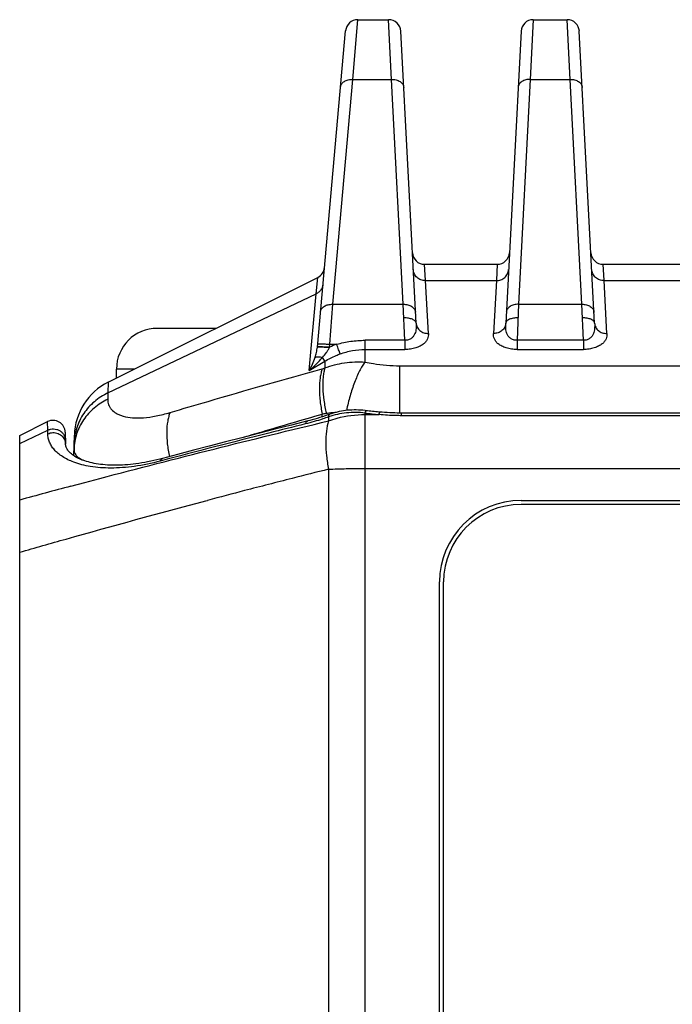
# Model space of a CAD drawing. Header units: millimetres. Extents: x 91 to 529, y 19 to 401.
# Tile 3 of 45: x 113 to 129, y 110 to 134. Entities that reach past the tile are written whole.
import ezdxf

# ---------------------------------------------------------------- set-up
doc = ezdxf.new("R2010")
doc.units = ezdxf.units.MM
doc.header["$LTSCALE"] = 32.67
doc.layers.add('00_COMPONENTS', color=7, linetype='CONTINUOUS')

msp = doc.modelspace()

# ---------------------------------------------------------------- linework, layer by layer
at = {"layer": '00_COMPONENTS', "color": 4}
for p, q in [((121.217, 132.836), (121.34, 134.301)), ((122.168, 132.836), (122.096, 134.301)), ((125.645, 134.301), (125.573, 132.836)), ((126.548, 132.836), (126.476, 134.301)), ((120.724, 127.321), (121.217, 132.836)), ((121.217, 132.836), (122.168, 132.836)), ((122.457, 127.321), (122.168, 132.836)), ((125.573, 132.836), (125.284, 127.321)), ((125.573, 132.836), (126.548, 132.836)), ((126.837, 127.321), (126.548, 132.836)), ((123.002, 127.901), (122.98, 128.301)), ((124.761, 128.301), (124.74, 127.901)), ((127.381, 127.901), (127.36, 128.301)), ((120.321, 127.579), (120.358, 127.981)), ((123.071, 126.605), (123.002, 127.901)), ((123.002, 127.901), (124.74, 127.901)), ((124.74, 127.901), (124.671, 126.605)), ((127.45, 126.605), (127.381, 127.901)), ((127.381, 127.901), (129.47, 127.901)), ((115.211, 125.148), (120.321, 127.579)), ((120.151, 125.698), (120.321, 127.579)), ((120.654, 126.339), (120.724, 127.321)), ((120.724, 127.321), (122.457, 127.321)), ((122.494, 126.438), (122.457, 127.321)), ((125.284, 127.321), (125.247, 126.438)), ((125.284, 127.321), (126.837, 127.321)), ((126.874, 126.438), (126.837, 127.321)), ((120.648, 126.27), (120.654, 126.339)), ((120.654, 126.339), (120.823, 126.339)), ((121.518, 125.903), (121.518, 126.438)), ((122.494, 126.438), (121.518, 126.438)), ((122.494, 126.438), (122.494, 126.212)), ((125.247, 126.438), (125.247, 126.212)), ((126.874, 126.438), (125.247, 126.438)), ((126.874, 126.438), (126.874, 126.212)), ((120.645, 126.262), (120.648, 126.27)), ((121.518, 126.212), (122.494, 126.212)), ((125.247, 126.212), (126.874, 126.212)), ((120.151, 125.698), (120.534, 125.925)), ((120.534, 125.925), (120.534, 125.759)), ((115.858, 125.731), (115.42, 125.731)), ((122.367, 125.813), (122.367, 124.654)), ((122.367, 125.813), (172.323, 125.813)), ((115.216, 125.41), (115.211, 125.148)), ((115.211, 125.148), (115.207, 124.99)), ((120.469, 124.56), (120.469, 124.628)), ((121.518, 90.001), (121.518, 124.654)), ((121.518, 124.617), (121.862, 124.617)), ((122.415, 124.589), (122.415, 124.653)), ((113.733, 124.233), (113.728, 124.442)), ((120.623, 124.557), (120.623, 124.46)), ((172.276, 124.589), (122.415, 124.589)), ((113.045, 123.906), (113.733, 124.233)), ((113.736, 124.143), (113.733, 124.233)), ((120.623, 123.276), (120.623, 94.825)), ((121.518, 123.295), (173.173, 123.295)), ((114.303, 122.861), (114.642, 122.952)), ((114.642, 122.952), (114.763, 122.984)), ((114.763, 122.984), (115.015, 123.051)), ((117.611, 122.501), (117.653, 122.512))]:
    msp.add_line(p, q, dxfattribs=at)
at = {"layer": '00_COMPONENTS', "color": 7}
for p, q in [((121.34, 134.301), (122.096, 134.301)), ((125.645, 134.301), (126.476, 134.301)), ((120.348, 126.268), (121.041, 134.027)), ((122.771, 126.856), (122.396, 134.016)), ((125.346, 134.016), (124.97, 126.856)), ((127.151, 126.856), (126.775, 134.016)), ((122.98, 128.301), (124.761, 128.301)), ((127.36, 128.301), (129.491, 128.301)), ((115.216, 125.41), (120.358, 127.981)), ((117.858, 126.731), (116.42, 126.731)), ((115.42, 125.512), (115.42, 125.731)), ((172.276, 124.653), (122.415, 124.653)), ((113.045, 124.101), (113.728, 124.442)), ((114.162, 124.182), (114.17, 123.897)), ((113.045, 94.001), (113.045, 124.101)), ((114.374, 123.606), (114.388, 124.107)), ((125.345, 122.511), (169.345, 122.511)), ((169.345, 122.411), (125.345, 122.411)), ((123.345, 93.614), (123.345, 120.511)), ((123.445, 93.731), (123.445, 120.511))]:
    msp.add_line(p, q, dxfattribs=at)
for points in [[(120.657, 124.624), (120.606, 124.606), (120.54, 124.583), (120.475, 124.562), (120.411, 124.542), (120.347, 124.523), (120.284, 124.505), (120.222, 124.487), (120.161, 124.471), (120.113, 124.459)], [(121.557, 124.711), (121.519, 124.716), (121.465, 124.721), (121.411, 124.725), (121.357, 124.728), (121.303, 124.729), (121.25, 124.729), (121.196, 124.727), (121.144, 124.724), (121.091, 124.72), (121.039, 124.714), (120.988, 124.707), (120.937, 124.698), (120.886, 124.688), (120.836, 124.677), (120.787, 124.664), (120.738, 124.65), (120.69, 124.635), (120.657, 124.624)], [(121.886, 124.676), (121.863, 124.678), (121.823, 124.681), (121.783, 124.685), (121.743, 124.689), (121.703, 124.693), (121.663, 124.698), (121.623, 124.703), (121.582, 124.708), (121.557, 124.711)], [(122.415, 124.653), (122.371, 124.654), (122.31, 124.654), (122.248, 124.656), (122.186, 124.658), (122.124, 124.66), (122.062, 124.663), (121.999, 124.667), (121.935, 124.672), (121.886, 124.676)], [(120.113, 124.459), (119.713, 124.358), (119.302, 124.255), (118.895, 124.151), (118.492, 124.048), (118.093, 123.945), (117.698, 123.843), (117.307, 123.741), (116.921, 123.639), (116.551, 123.541)], [(114.394, 123.593), (114.366, 123.612), (114.34, 123.631), (114.315, 123.65), (114.292, 123.669), (114.272, 123.688), (114.254, 123.707), (114.237, 123.727), (114.223, 123.746), (114.21, 123.765), (114.2, 123.783), (114.191, 123.802), (114.184, 123.82), (114.178, 123.839), (114.174, 123.859), (114.171, 123.879), (114.17, 123.897)], [(116.551, 123.541), (116.487, 123.524), (116.41, 123.505), (116.334, 123.487), (116.259, 123.471), (116.185, 123.456), (116.112, 123.442), (116.04, 123.43), (115.969, 123.419), (115.899, 123.409), (115.83, 123.4), (115.762, 123.393), (115.695, 123.387), (115.629, 123.382), (115.564, 123.378), (115.5, 123.375), (115.437, 123.374), (115.376, 123.374), (115.315, 123.374), (115.256, 123.376), (115.198, 123.379), (115.14, 123.384), (115.085, 123.389), (115.03, 123.395), (114.977, 123.402), (114.925, 123.411), (114.874, 123.42), (114.825, 123.43), (114.777, 123.441), (114.731, 123.453), (114.687, 123.466), (114.644, 123.479), (114.603, 123.494), (114.564, 123.509), (114.527, 123.525), (114.491, 123.541), (114.457, 123.558), (114.425, 123.575), (114.394, 123.593)]]:
    msp.add_lwpolyline(points, dxfattribs=at)
for centre, radius, start, end in [((121.34, 134.001), 0.3, 90, 174.9), ((122.096, 134.001), 0.3, 3, 90), ((125.645, 134.001), 0.3, 90, 177), ((126.476, 134.001), 0.3, 3, 90), ((122.98, 128.601), 0.3, 183, 270), ((124.761, 128.601), 0.3, 270, 357), ((127.36, 128.601), 0.3, 183, 270), ((120.224, 128.249), 0.3, 296.5651, 354.9), ((116.42, 125.731), 1, 90, 180), ((115.887, 124.068), 1.5, 116.5651, 178.5), ((113.862, 124.174), 0.3, 1.5, 116.5651), ((125.345, 120.511), 2, 90, 180), ((125.345, 120.511), 1.9, 90, 180)]:
    msp.add_arc(centre, radius, start, end, dxfattribs=at)
at = {"layer": '00_COMPONENTS', "color": 4}
for centre, radius, start, end in [((121.546, 124.235), 2.225, 108.9585, 113.7898), ((119.524, 129.13), 3.519, 285.5875, 286.6829), ((118.919, 132.92), 8.435, 280.5904, 281.2808), ((122.417, 131.319), 6.725, 262.3114, 265.263), ((113.898, 123.89), 0.272, 1.5708, 17.641), ((183.578, -127.609), 258.663, 104.08646, 104.29035), ((180.49, -115.496), 246.163, 104.28974, 104.57), ((163.777, -61.457), 190.842, 105.02498, 105.41628), ((177.377, -103.513), 233.782, 104.57046, 104.80152)]:
    msp.add_arc(centre, radius, start, end, dxfattribs=at)
for points, knots in [([(120.918, 132.651), (120.919, 132.664), (120.925, 132.691), (120.945, 132.728), (120.974, 132.761), (121.026, 132.8), (121.108, 132.832), (121.18, 132.838), (121.217, 132.836)], [0, 0, 0, 0, 0.103999, 0.211517, 0.325299, 0.446866, 0.712449, 1, 1, 1, 1]), ([(122.168, 132.836), (122.206, 132.837), (122.279, 132.83), (122.362, 132.795), (122.414, 132.754), (122.443, 132.72), (122.462, 132.681), (122.467, 132.653), (122.468, 132.64)], [0, 0, 0, 0, 0.287326, 0.553273, 0.674987, 0.788795, 0.896201, 1, 1, 1, 1]), ([(125.573, 132.836), (125.535, 132.837), (125.462, 132.83), (125.379, 132.795), (125.327, 132.754), (125.298, 132.72), (125.279, 132.681), (125.274, 132.653), (125.273, 132.64)], [0, 0, 0, 0, 0.287326, 0.553273, 0.674987, 0.788795, 0.896201, 1, 1, 1, 1]), ([(126.548, 132.836), (126.586, 132.837), (126.659, 132.83), (126.742, 132.795), (126.794, 132.754), (126.823, 132.72), (126.841, 132.681), (126.847, 132.653), (126.848, 132.64)], [0, 0, 0, 0, 0.287326, 0.553273, 0.674987, 0.788795, 0.896201, 1, 1, 1, 1]), ([(123.002, 127.901), (122.964, 127.901), (122.888, 127.914), (122.791, 127.973), (122.723, 128.062), (122.704, 128.135), (122.702, 128.171)], [0, 0, 0, 0, 0.255742, 0.508014, 0.755637, 1, 1, 1, 1]), ([(124.74, 127.901), (124.777, 127.901), (124.853, 127.914), (124.951, 127.973), (125.019, 128.062), (125.037, 128.135), (125.039, 128.171)], [0, 0, 0, 0, 0.255742, 0.508014, 0.755637, 1, 1, 1, 1]), ([(127.381, 127.901), (127.344, 127.901), (127.268, 127.914), (127.17, 127.973), (127.102, 128.062), (127.084, 128.135), (127.082, 128.171)], [0, 0, 0, 0, 0.255742, 0.508014, 0.755637, 1, 1, 1, 1]), ([(120.486, 127.808), (120.484, 127.783), (120.473, 127.736), (120.438, 127.67), (120.386, 127.616), (120.344, 127.589), (120.321, 127.579)], [0, 0, 0, 0, 0.246267, 0.4943, 0.745386, 1, 1, 1, 1]), ([(120.426, 127.135), (120.427, 127.149), (120.433, 127.175), (120.453, 127.213), (120.482, 127.246), (120.534, 127.285), (120.616, 127.316), (120.688, 127.322), (120.724, 127.321)], [0, 0, 0, 0, 0.103999, 0.211517, 0.325299, 0.446866, 0.712449, 1, 1, 1, 1]), ([(122.457, 127.321), (122.495, 127.322), (122.568, 127.314), (122.651, 127.28), (122.703, 127.239), (122.732, 127.204), (122.751, 127.165), (122.756, 127.138), (122.757, 127.124)], [0, 0, 0, 0, 0.287326, 0.553273, 0.674987, 0.788795, 0.896201, 1, 1, 1, 1]), ([(125.284, 127.321), (125.246, 127.322), (125.173, 127.314), (125.09, 127.28), (125.038, 127.239), (125.009, 127.204), (124.99, 127.165), (124.985, 127.138), (124.984, 127.124)], [0, 0, 0, 0, 0.287326, 0.553273, 0.674987, 0.788795, 0.896201, 1, 1, 1, 1]), ([(126.837, 127.321), (126.875, 127.322), (126.948, 127.314), (127.031, 127.28), (127.083, 127.239), (127.112, 127.204), (127.131, 127.165), (127.136, 127.138), (127.137, 127.124)], [0, 0, 0, 0, 0.287326, 0.553273, 0.674987, 0.788795, 0.896201, 1, 1, 1, 1]), ([(122.771, 126.856), (122.771, 126.865), (122.765, 126.885), (122.746, 126.911), (122.717, 126.935), (122.679, 126.954), (122.634, 126.969), (122.565, 126.984), (122.509, 126.987), (122.472, 126.985)], [0, 0, 0, 0, 0.08063, 0.170079, 0.273915, 0.394048, 0.529743, 0.678535, 1, 1, 1, 1]), ([(122.771, 126.856), (122.773, 126.813), (122.774, 126.749), (122.762, 126.663), (122.743, 126.599), (122.71, 126.537), (122.657, 126.483), (122.583, 126.444), (122.525, 126.437), (122.494, 126.438)], [0, 0, 0, 0, 0.222088, 0.335487, 0.450882, 0.570456, 0.698917, 0.842326, 1, 1, 1, 1]), ([(122.771, 126.856), (122.772, 126.839), (122.777, 126.805), (122.803, 126.74), (122.861, 126.67), (122.958, 126.616), (123.033, 126.604), (123.071, 126.605)], [0, 0, 0, 0, 0.118272, 0.237639, 0.481804, 0.736917, 1, 1, 1, 1]), ([(124.97, 126.856), (124.969, 126.839), (124.964, 126.805), (124.939, 126.74), (124.881, 126.67), (124.783, 126.616), (124.708, 126.604), (124.671, 126.605)], [0, 0, 0, 0, 0.118271, 0.237638, 0.481803, 0.736917, 1, 1, 1, 1]), ([(125.247, 126.438), (125.217, 126.437), (125.158, 126.444), (125.084, 126.483), (125.031, 126.537), (124.998, 126.599), (124.98, 126.663), (124.968, 126.749), (124.968, 126.813), (124.97, 126.856)], [0, 0, 0, 0, 0.157675, 0.301083, 0.429545, 0.549117, 0.664513, 0.777913, 1, 1, 1, 1]), ([(125.27, 126.985), (125.232, 126.987), (125.177, 126.984), (125.107, 126.969), (125.062, 126.954), (125.024, 126.935), (124.995, 126.911), (124.976, 126.885), (124.971, 126.865), (124.97, 126.856)], [0, 0, 0, 0, 0.321465, 0.470258, 0.605952, 0.726085, 0.829921, 0.91937, 1, 1, 1, 1]), ([(127.151, 126.856), (127.15, 126.865), (127.145, 126.885), (127.126, 126.911), (127.097, 126.935), (127.059, 126.954), (127.014, 126.969), (126.944, 126.984), (126.889, 126.987), (126.851, 126.985)], [0, 0, 0, 0, 0.08063, 0.170079, 0.273915, 0.394048, 0.529743, 0.678535, 1, 1, 1, 1]), ([(127.151, 126.856), (127.153, 126.813), (127.153, 126.749), (127.141, 126.663), (127.122, 126.599), (127.089, 126.537), (127.037, 126.483), (126.963, 126.444), (126.904, 126.437), (126.874, 126.438)], [0, 0, 0, 0, 0.222088, 0.335487, 0.450882, 0.570456, 0.698917, 0.842326, 1, 1, 1, 1]), ([(127.151, 126.856), (127.152, 126.839), (127.157, 126.805), (127.182, 126.74), (127.24, 126.67), (127.338, 126.616), (127.413, 126.604), (127.45, 126.605)], [0, 0, 0, 0, 0.118272, 0.237639, 0.481804, 0.736917, 1, 1, 1, 1]), ([(123.071, 126.605), (123.072, 126.583), (123.071, 126.539), (123.053, 126.471), (123.014, 126.405), (122.952, 126.343), (122.867, 126.289), (122.758, 126.246), (122.631, 126.219), (122.541, 126.212), (122.494, 126.212)], [0, 0, 0, 0, 0.083389, 0.170114, 0.265118, 0.374432, 0.503076, 0.652909, 0.821113, 1, 1, 1, 1]), ([(125.247, 126.212), (125.2, 126.212), (125.11, 126.219), (124.983, 126.246), (124.875, 126.289), (124.789, 126.343), (124.727, 126.405), (124.689, 126.471), (124.671, 126.539), (124.67, 126.583), (124.671, 126.605)], [0, 0, 0, 0, 0.178887, 0.347091, 0.496924, 0.625568, 0.734882, 0.829886, 0.916611, 1, 1, 1, 1]), ([(127.45, 126.605), (127.451, 126.583), (127.45, 126.539), (127.432, 126.471), (127.394, 126.405), (127.332, 126.343), (127.246, 126.289), (127.138, 126.246), (127.011, 126.219), (126.92, 126.212), (126.874, 126.212)], [0, 0, 0, 0, 0.083389, 0.170114, 0.265118, 0.374432, 0.503076, 0.652909, 0.821113, 1, 1, 1, 1]), ([(120.356, 126.35), (120.356, 126.35), (120.358, 126.351), (120.362, 126.352), (120.37, 126.353), (120.38, 126.354), (120.392, 126.354), (120.414, 126.354), (120.446, 126.353), (120.491, 126.351), (120.542, 126.348), (120.597, 126.343), (120.635, 126.34), (120.654, 126.339)], [0, 0, 0, 0, 0.006989, 0.022164, 0.046375, 0.079587, 0.121551, 0.1719, 0.295813, 0.446686, 0.618799, 0.805604, 1, 1, 1, 1]), ([(120.823, 126.339), (120.936, 126.371), (121.166, 126.421), (121.4, 126.438), (121.518, 126.438)], [0, 0, 0, 0, 0.499994, 1, 1, 1, 1]), ([(120.906, 126.104), (120.894, 126.136), (120.866, 126.214), (120.839, 126.293), (120.823, 126.339)], [0, 0, 0, 0, 0.417529, 1, 1, 1, 1]), ([(120.293, 126.02), (120.306, 126.059), (120.329, 126.14), (120.344, 126.224), (120.348, 126.268)], [0, 0, 0, 0, 0.48132, 1, 1, 1, 1]), ([(120.348, 126.268), (120.348, 126.269), (120.35, 126.27), (120.355, 126.272), (120.361, 126.273), (120.365, 126.274)], [0, 0, 0, 0, 0.10976, 0.303319, 1, 1, 1, 1]), ([(120.349, 126.281), (120.349, 126.282), (120.351, 126.283), (120.355, 126.284), (120.361, 126.284), (120.365, 126.285), (120.368, 126.285)], [0, 0, 0, 0, 0.092496, 0.283393, 0.585652, 1, 1, 1, 1]), ([(120.365, 126.274), (120.371, 126.274), (120.385, 126.275), (120.422, 126.276), (120.479, 126.274), (120.558, 126.27), (120.615, 126.265), (120.645, 126.262)], [0, 0, 0, 0, 0.065728, 0.153401, 0.386314, 0.677501, 1, 1, 1, 1]), ([(120.368, 126.285), (120.382, 126.286), (120.419, 126.285), (120.483, 126.283), (120.561, 126.277), (120.618, 126.273), (120.648, 126.27)], [0, 0, 0, 0, 0.156097, 0.389861, 0.680024, 1, 1, 1, 1]), ([(120.474, 126.018), (120.507, 126.056), (120.554, 126.113), (120.61, 126.196), (120.635, 126.24), (120.645, 126.262)], [0, 0, 0, 0, 0.497116, 0.747618, 1, 1, 1, 1]), ([(120.534, 125.925), (120.622, 125.979), (120.745, 126.043), (120.874, 126.092), (120.906, 126.104)], [0, 0, 0, 0, 0.749749, 1, 1, 1, 1]), ([(120.906, 126.104), (121.004, 126.139), (121.206, 126.193), (121.414, 126.212), (121.518, 126.212)], [0, 0, 0, 0, 0.499935, 1, 1, 1, 1]), ([(120.151, 125.698), (120.179, 125.748), (120.232, 125.853), (120.275, 125.962), (120.293, 126.02)], [0, 0, 0, 0, 0.486049, 1, 1, 1, 1]), ([(120.151, 125.698), (120.209, 125.746), (120.322, 125.848), (120.426, 125.96), (120.474, 126.018)], [0, 0, 0, 0, 0.49672, 1, 1, 1, 1]), ([(120.293, 126.02), (120.303, 126.025), (120.327, 126.033), (120.369, 126.036), (120.42, 126.031), (120.455, 126.023), (120.474, 126.018)], [0, 0, 0, 0, 0.17647, 0.404094, 0.681418, 1, 1, 1, 1]), ([(120.534, 125.925), (120.525, 125.938), (120.505, 125.969), (120.486, 126), (120.474, 126.018)], [0, 0, 0, 0, 0.42399, 1, 1, 1, 1]), ([(120.534, 125.759), (120.688, 125.819), (121.014, 125.903), (121.35, 125.915), (121.518, 125.903)], [0, 0, 0, 0, 0.495131, 1, 1, 1, 1]), ([(121.518, 125.903), (121.494, 125.871), (121.447, 125.8), (121.381, 125.683), (121.318, 125.549), (121.235, 125.347), (121.145, 125.069), (121.089, 124.837), (121.064, 124.717)], [0, 0, 0, 0, 0.093723, 0.199117, 0.315132, 0.440411, 0.712174, 1, 1, 1, 1]), ([(121.518, 125.903), (121.586, 125.889), (121.866, 125.836), (122.152, 125.813), (122.367, 125.813)], [0, 0, 0, 0, 0.243925, 1, 1, 1, 1]), ([(116.734, 124.666), (117.045, 124.758), (118.287, 125.124), (119.533, 125.48), (120.469, 125.741)], [0, 0, 0, 0, 0.249978, 1, 1, 1, 1]), ([(120.469, 125.741), (120.457, 125.706), (120.435, 125.633), (120.405, 125.469), (120.391, 125.238), (120.411, 124.939), (120.446, 124.734), (120.469, 124.628)], [0, 0, 0, 0, 0.097537, 0.20441, 0.444017, 0.71241, 1, 1, 1, 1]), ([(120.534, 125.759), (120.523, 125.725), (120.505, 125.651), (120.48, 125.488), (120.475, 125.257), (120.503, 124.959), (120.544, 124.753), (120.569, 124.648)], [0, 0, 0, 0, 0.096065, 0.202001, 0.441141, 0.710515, 1, 1, 1, 1]), ([(115.211, 125.148), (115.091, 125.092), (114.867, 124.947), (114.602, 124.651), (114.43, 124.298), (114.386, 124.04), (114.382, 123.912)], [0, 0, 0, 0, 0.254591, 0.50573, 0.753776, 1, 1, 1, 1]), ([(115.207, 124.99), (115.087, 124.934), (114.863, 124.792), (114.641, 124.546), (114.511, 124.321), (114.439, 124.143), (114.393, 123.956), (114.38, 123.829), (114.379, 123.765)], [0, 0, 0, 0, 0.255134, 0.506179, 0.630556, 0.754165, 0.877224, 1, 1, 1, 1]), ([(115.207, 124.99), (115.207, 124.968), (115.209, 124.923), (115.226, 124.858), (115.254, 124.796), (115.312, 124.719), (115.395, 124.655), (115.497, 124.606), (115.627, 124.563), (115.824, 124.532), (116.095, 124.534), (116.405, 124.578), (116.621, 124.632), (116.734, 124.666)], [0, 0, 0, 0, 0.038381, 0.075766, 0.113302, 0.152205, 0.23844, 0.288025, 0.342852, 0.470142, 0.62288, 0.800589, 1, 1, 1, 1]), ([(116.734, 124.666), (116.721, 124.634), (116.698, 124.564), (116.664, 124.408), (116.647, 124.184), (116.663, 123.892), (116.696, 123.689), (116.719, 123.585)], [0, 0, 0, 0, 0.095272, 0.200291, 0.438055, 0.707731, 1, 1, 1, 1]), ([(118.499, 124.05), (118.663, 124.099), (119.319, 124.294), (119.976, 124.486), (120.469, 124.628)], [0, 0, 0, 0, 0.250055, 1, 1, 1, 1]), ([(120.569, 124.648), (120.59, 124.652), (120.673, 124.666), (120.758, 124.672), (120.822, 124.673)], [0, 0, 0, 0, 0.248042, 1, 1, 1, 1]), ([(121.518, 124.654), (121.366, 124.672), (121.062, 124.675), (120.764, 124.608), (120.623, 124.557)], [0, 0, 0, 0, 0.50534, 1, 1, 1, 1]), ([(120.623, 124.557), (120.624, 124.566), (120.626, 124.579), (120.632, 124.597), (120.639, 124.609), (120.647, 124.619), (120.654, 124.623), (120.657, 124.624)], [0, 0, 0, 0, 0.324026, 0.53013, 0.707, 0.86031, 1, 1, 1, 1]), ([(120.623, 124.46), (120.693, 124.486), (120.982, 124.578), (121.288, 124.617), (121.518, 124.617)], [0, 0, 0, 0, 0.245298, 1, 1, 1, 1]), ([(121.518, 124.654), (121.521, 124.663), (121.527, 124.678), (121.536, 124.694), (121.543, 124.704), (121.549, 124.709), (121.554, 124.711), (121.557, 124.711)], [0, 0, 0, 0, 0.379006, 0.668534, 0.77959, 0.86948, 1, 1, 1, 1]), ([(121.862, 124.617), (121.864, 124.625), (121.867, 124.637), (121.871, 124.652), (121.874, 124.66), (121.878, 124.667), (121.881, 124.672), (121.884, 124.676), (121.886, 124.676)], [0, 0, 0, 0, 0.403683, 0.567494, 0.704871, 0.815529, 0.899865, 1, 1, 1, 1]), ([(122.415, 124.589), (122.368, 124.589), (122.184, 124.591), (122, 124.603), (121.862, 124.617)], [0, 0, 0, 0, 0.250723, 1, 1, 1, 1]), ([(115.015, 123.051), (115.947, 123.297), (117.813, 123.777), (119.686, 124.235), (120.623, 124.46)], [0, 0, 0, 0, 0.499864, 1, 1, 1, 1]), ([(120.052, 124.385), (119.755, 124.311), (118.567, 124.015), (117.381, 123.71), (116.494, 123.476)], [0, 0, 0, 0, 0.249969, 1, 1, 1, 1]), ([(120.623, 124.557), (120.575, 124.54), (120.387, 124.476), (120.196, 124.421), (120.052, 124.385)], [0, 0, 0, 0, 0.254959, 1, 1, 1, 1]), ([(120.052, 124.385), (120.055, 124.395), (120.062, 124.412), (120.076, 124.435), (120.093, 124.451), (120.107, 124.457), (120.113, 124.459)], [0, 0, 0, 0, 0.300769, 0.562137, 0.790714, 1, 1, 1, 1]), ([(120.623, 124.46), (120.599, 124.379), (120.565, 124.2), (120.55, 123.913), (120.568, 123.6), (120.601, 123.385), (120.623, 123.276)], [0, 0, 0, 0, 0.212823, 0.455057, 0.720237, 1, 1, 1, 1]), ([(113.733, 124.233), (113.756, 124.244), (113.804, 124.26), (113.879, 124.266), (113.954, 124.255), (114.023, 124.226), (114.083, 124.181), (114.129, 124.124), (114.159, 124.057), (114.167, 124.009), (114.167, 123.985)], [0, 0, 0, 0, 0.126865, 0.254269, 0.381487, 0.507835, 0.632833, 0.756327, 0.878533, 1, 1, 1, 1]), ([(113.736, 124.143), (113.774, 124.162), (113.861, 124.183), (113.97, 124.163), (114.046, 124.122), (114.095, 124.081), (114.133, 124.03), (114.151, 123.992), (114.157, 123.972)], [0, 0, 0, 0, 0.252735, 0.505508, 0.631196, 0.755495, 0.878356, 1, 1, 1, 1]), ([(114.37, 123.449), (114.275, 123.485), (114.141, 123.549), (113.989, 123.66), (113.898, 123.746), (113.828, 123.839), (113.776, 123.936), (113.745, 124.038), (113.736, 124.108), (113.736, 124.143)], [0, 0, 0, 0, 0.306508, 0.441179, 0.565239, 0.680612, 0.789655, 0.895117, 1, 1, 1, 1]), ([(114.379, 123.765), (114.378, 123.739), (114.386, 123.684), (114.431, 123.609), (114.505, 123.544), (114.566, 123.511), (114.6, 123.495)], [0, 0, 0, 0, 0.213736, 0.436762, 0.693379, 1, 1, 1, 1]), ([(116.494, 123.476), (116.284, 123.42), (115.882, 123.336), (115.305, 123.291), (114.803, 123.325), (114.502, 123.399), (114.37, 123.449)], [0, 0, 0, 0, 0.301418, 0.571016, 0.804164, 1, 1, 1, 1]), ([(116.494, 123.476), (116.496, 123.484), (116.503, 123.499), (116.516, 123.519), (116.532, 123.533), (116.544, 123.539), (116.551, 123.541)], [0, 0, 0, 0, 0.296064, 0.555929, 0.786421, 1, 1, 1, 1]), ([(120.623, 123.276), (120.768, 123.283), (121.066, 123.292), (121.364, 123.295), (121.518, 123.295)], [0, 0, 0, 0, 0.486266, 1, 1, 1, 1]), ([(113.045, 121.238), (113.425, 121.348), (114.943, 121.782), (116.466, 122.198), (117.611, 122.501)], [0, 0, 0, 0, 0.250121, 1, 1, 1, 1])]:
    msp.add_open_spline(points, degree=3, knots=knots, dxfattribs=at)

doc.saveas('drawing.dxf')
